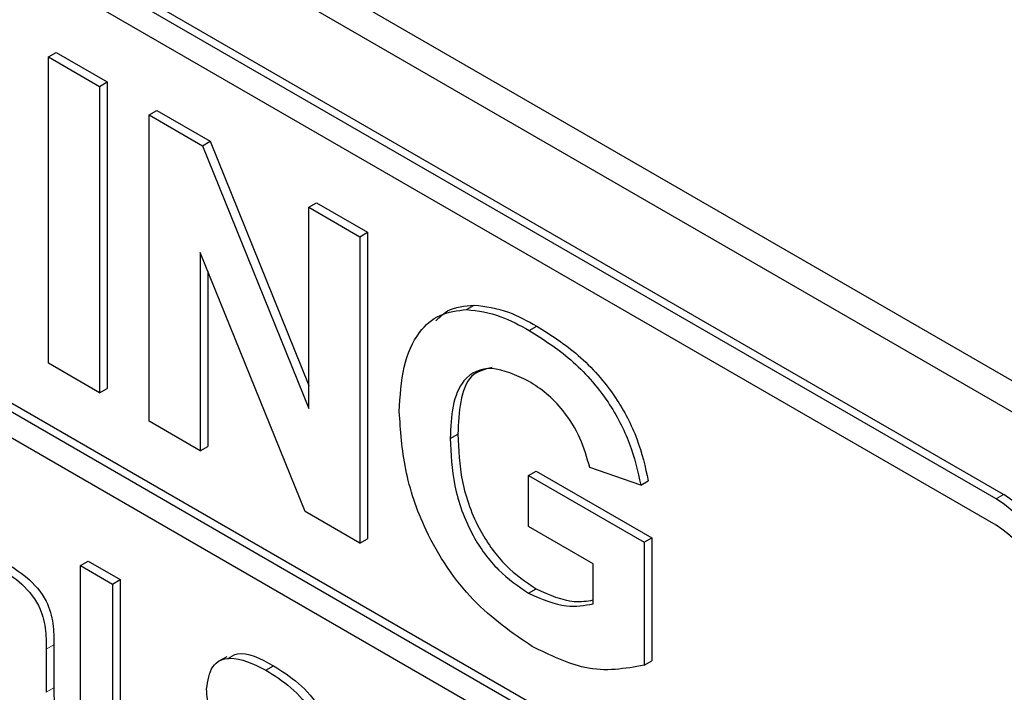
# Paper-space layout 'Blatt2' of a CAD drawing. Header units: millimetres. Extents: x 5 to 418, y 2 to 292.
# Tile 20 of 64: x 103.09 to 107.69, y 156.81 to 159.95. Entities that reach past the tile are written whole.
import ezdxf

# ---------------------------------------------------------------- set-up
doc = ezdxf.new("R2010")
doc.units = ezdxf.units.MM

psp = doc.layouts.new('Blatt2')

# ---------------------------------------------------------------- linework, layer by layer
at = {"color": 7, "linetype": 'Continuous', "lineweight": 25}
for p, q in [((90.0436, 168.4722), (107.7212, 158.2671)), ((89.9173, 168.3994), (107.7718, 158.0922)), ((107.6834, 157.735), (90.0057, 167.9401)), ((107.648, 157.7146), (89.9704, 167.9197)), ((107.648, 157.5921), (94.4959, 165.1847)), ((94.5312, 163.0823), (107.8955, 155.3673)), ((94.4959, 163.0619), (107.8955, 155.3265)), ((107.8955, 155.204), (94.4959, 162.9394)), ((103.2279, 159.7763), (103.2633, 159.7967)), ((103.2279, 158.3474), (103.2279, 159.7763)), ((103.2279, 159.7763), (103.4659, 159.6389)), ((103.2633, 159.7967), (103.5012, 159.6594)), ((103.4659, 159.6389), (103.5012, 159.6594)), ((103.4659, 159.6389), (103.4659, 158.21)), ((103.5012, 159.6594), (103.5012, 158.2304)), ((103.6969, 159.5056), (103.7322, 159.526)), ((103.6969, 158.0767), (103.6969, 159.5056)), ((103.6969, 159.5056), (103.9455, 159.3621)), ((103.7322, 159.526), (103.9808, 159.3825)), ((103.9455, 159.3621), (103.9808, 159.3825)), ((103.9455, 159.3621), (104.4425, 158.1363)), ((103.9808, 159.3825), (104.4425, 158.2439)), ((104.4425, 159.0752), (104.4779, 159.0956)), ((104.4425, 159.0752), (104.6805, 158.9378)), ((104.4425, 158.1363), (104.4425, 159.0752)), ((104.4779, 159.0956), (104.7158, 158.9582)), ((104.6805, 158.9378), (104.7158, 158.9582)), ((104.6805, 158.9378), (104.6805, 157.5088)), ((104.7158, 158.9582), (104.7158, 157.5292)), ((104.4244, 157.6567), (103.9348, 158.8639)), ((103.9348, 158.8639), (103.9348, 157.9393)), ((103.9702, 158.7767), (103.9702, 157.9597)), ((105.1779, 158.5982), (105.2133, 158.6186)), ((105.4704, 158.5001), (105.5058, 158.5205)), ((103.4659, 158.21), (103.2279, 158.3474)), ((103.4659, 158.21), (103.5012, 158.2304)), ((103.9348, 157.9393), (103.6969, 158.0767)), ((105.1018, 157.9967), (105.1372, 158.0171)), ((103.9348, 157.9393), (103.9702, 157.9597)), ((105.4667, 157.8244), (105.5021, 157.8448)), ((105.5021, 157.8448), (106.0415, 157.5334)), ((105.9902, 157.7786), (105.7523, 157.861)), ((105.4667, 157.5862), (105.4667, 157.8244)), ((105.4667, 157.8244), (106.0061, 157.513)), ((105.9902, 157.7786), (106.0256, 157.799)), ((104.6805, 157.5088), (104.4244, 157.6567)), ((105.7681, 157.4122), (105.4667, 157.5862)), ((104.6805, 157.5088), (104.7158, 157.5292)), ((106.0061, 157.513), (106.0415, 157.5334)), ((106.0061, 157.513), (106.0061, 156.9391)), ((106.0415, 157.5334), (106.0415, 156.9595)), ((103.3764, 157.4043), (103.4118, 157.4247)), ((103.4118, 157.4247), (103.5613, 157.3383)), ((103.3764, 157.4043), (103.526, 157.3179)), ((103.3764, 156.5061), (103.3764, 157.4043)), ((105.7681, 157.2259), (105.7681, 157.4122)), ((103.526, 157.3179), (103.5613, 157.3383)), ((103.5613, 157.3383), (103.5613, 156.4401)), ((103.526, 157.3179), (103.526, 156.4197)), ((105.4667, 157.2748), (105.5021, 157.2952)), ((103.2168, 157.0145), (103.2168, 156.8128)), ((103.2522, 157.035), (103.2522, 156.8333)), ((104.059, 156.9789), (104.0192, 156.956)), ((106.0061, 156.9391), (106.0415, 156.9595)), ((104.2419, 156.9161), (104.2773, 156.9365))]:
    psp.add_line(p, q, dxfattribs=at)
at = {"color": 7, "linetype": 'Continuous', "lineweight": 18}
for p, q in [((107.648, 157.7146), (107.6834, 157.735)), ((103.2168, 157.0145), (103.2522, 157.035)), ((103.2168, 156.8128), (103.2522, 156.8333))]:
    psp.add_line(p, q, dxfattribs=at)
at = {"color": 7, "linetype": 'Continuous', "lineweight": 25}
for centre, radius, start, end in [((107.234, 157.0673), 0.7684, 2.6052, 57.3947), ((107.2694, 157.0877), 0.7684, 2.6052, 57.3947), ((107.3582, 157.139), 0.5379, 2.6057, 57.3945)]:
    psp.add_arc(centre, radius, start, end, dxfattribs=at)
for points, knots in [([(105.0351, 158.546), (105.0523, 158.5629), (105.0995, 158.6093), (105.169, 158.615), (105.2133, 158.6186)], [0, 0, 0, 0, 0.363273, 1, 1, 1, 1]), ([(105.2133, 158.6186), (105.266, 158.612), (105.3603, 158.6001), (105.4613, 158.5448), (105.5058, 158.5205)], [0, 0, 0, 0, 0.5592368, 1, 1, 1, 1]), ([(104.8639, 158.1223), (104.8678, 158.194), (104.8758, 158.3373), (104.9449, 158.4907), (105.0484, 158.5821), (105.1348, 158.5929), (105.1779, 158.5982)], [0, 0, 0, 0, 0.2801469, 0.5599774, 0.7799425, 1, 1, 1, 1]), ([(105.1779, 158.5982), (105.2307, 158.5916), (105.325, 158.5797), (105.4259, 158.5244), (105.4704, 158.5001)], [0, 0, 0, 0, 0.5592368, 1, 1, 1, 1]), ([(105.5058, 158.5205), (105.5709, 158.4794), (105.7008, 158.3974), (105.8696, 158.2089), (105.9817, 157.9947), (106.011, 157.8643), (106.0256, 157.799)], [0, 0, 0, 0, 0.280674, 0.559859, 0.779758, 1, 1, 1, 1]), ([(105.4704, 158.5001), (105.5356, 158.4589), (105.6655, 158.3769), (105.8342, 158.1885), (105.9464, 157.9742), (105.9756, 157.8439), (105.9902, 157.7786)], [0, 0, 0, 0, 0.280674, 0.559859, 0.779758, 1, 1, 1, 1]), ([(105.4672, 158.2638), (105.4082, 158.2914), (105.2903, 158.3467), (105.161, 158.2874), (105.108, 158.1525), (105.1039, 158.0487), (105.1018, 157.9967)], [0, 0, 0, 0, 0.279802, 0.558332, 0.778829, 1, 1, 1, 1]), ([(105.2974, 158.3278), (105.2618, 158.3192), (105.188, 158.3012), (105.1441, 158.1711), (105.1395, 158.0685), (105.1372, 158.0171)], [0, 0, 0, 0, 0.317372, 0.658164, 1, 1, 1, 1]), ([(105.7523, 157.861), (105.7396, 157.907), (105.7143, 157.999), (105.637, 158.1211), (105.5512, 158.2103), (105.4952, 158.2459), (105.4672, 158.2638)], [0, 0, 0, 0, 0.279819, 0.559275, 0.779466, 1, 1, 1, 1]), ([(105.4838, 157.0267), (105.3895, 157.0909), (105.2013, 157.2188), (104.9844, 157.5403), (104.8812, 157.8573), (104.8696, 158.0339), (104.8639, 158.1223)], [0, 0, 0, 0, 0.28009, 0.558749, 0.779189, 1, 1, 1, 1]), ([(105.1372, 158.0171), (105.14, 157.9452), (105.1457, 157.8019), (105.2249, 157.5755), (105.3586, 157.3928), (105.4542, 157.3277), (105.5021, 157.2952)], [0, 0, 0, 0, 0.281034, 0.560006, 0.779769, 1, 1, 1, 1]), ([(105.1018, 157.9967), (105.1047, 157.9248), (105.1103, 157.7815), (105.1895, 157.5551), (105.3233, 157.3724), (105.4189, 157.3073), (105.4667, 157.2748)], [0, 0, 0, 0, 0.281034, 0.560006, 0.779769, 1, 1, 1, 1]), ([(103.0213, 157.4198), (103.0561, 157.3989), (103.1254, 157.3574), (103.2214, 157.2508), (103.2521, 157.1296), (103.2522, 157.0667), (103.2522, 157.035)], [0, 0, 0, 0, 0.281737, 0.560029, 0.778342, 1, 1, 1, 1]), ([(102.9859, 157.3994), (103.0208, 157.3785), (103.09, 157.337), (103.186, 157.2304), (103.2168, 157.1091), (103.2168, 157.0462), (103.2168, 157.0145)], [0, 0, 0, 0, 0.281737, 0.560029, 0.778342, 1, 1, 1, 1]), ([(105.5021, 157.2952), (105.5633, 157.2679), (105.659, 157.2253), (105.7392, 157.2386), (105.7681, 157.2434)], [0, 0, 0, 0, 0.639351, 1, 1, 1, 1]), ([(105.4667, 157.2748), (105.5276, 157.2485), (105.6366, 157.2015), (105.7279, 157.2184), (105.7681, 157.2259)], [0, 0, 0, 0, 0.559096, 1, 1, 1, 1]), ([(106.0061, 156.9391), (105.9168, 156.9231), (105.7569, 156.8946), (105.5674, 156.9863), (105.4838, 157.0267)], [0, 0, 0, 0, 0.558962, 1, 1, 1, 1]), ([(103.9647, 156.828), (103.9707, 156.867), (103.9826, 156.945), (104.088, 156.9916), (104.1835, 156.9448), (104.2419, 156.9161)], [0, 0, 0, 0, 0.279748, 0.559361, 1, 1, 1, 1]), ([(104.0641, 156.9697), (104.0785, 156.9791), (104.1328, 157.0148), (104.2161, 156.9697), (104.2773, 156.9365)], [0, 0, 0, 0, 0.265192, 1, 1, 1, 1]), ([(104.2419, 156.9161), (104.281, 156.8916), (104.359, 156.8428), (104.4602, 156.7281), (104.522, 156.5958), (104.5294, 156.5207), (104.5332, 156.4832)], [0, 0, 0, 0, 0.281015, 0.560114, 0.77983, 1, 1, 1, 1]), ([(104.2773, 156.9365), (104.3164, 156.912), (104.3943, 156.8632), (104.4956, 156.7486), (104.5574, 156.6162), (104.5648, 156.5411), (104.5685, 156.5036)], [0, 0, 0, 0, 0.281015, 0.560114, 0.77983, 1, 1, 1, 1]), ([(103.2522, 156.8333), (103.2525, 156.8078), (103.2531, 156.766), (103.2585, 156.705), (103.2723, 156.6504), (103.2855, 156.6138), (103.2921, 156.5956)], [0, 0, 0, 0, 0.340112, 0.560072, 0.779949, 1, 1, 1, 1]), ([(104.0366, 156.6075), (104.0137, 156.6494), (103.9727, 156.7242), (103.9672, 156.7963), (103.9647, 156.828)], [0, 0, 0, 0, 0.559282, 1, 1, 1, 1])]:
    psp.add_open_spline(points, degree=3, knots=knots, dxfattribs=at)

doc.saveas('drawing.dxf')
